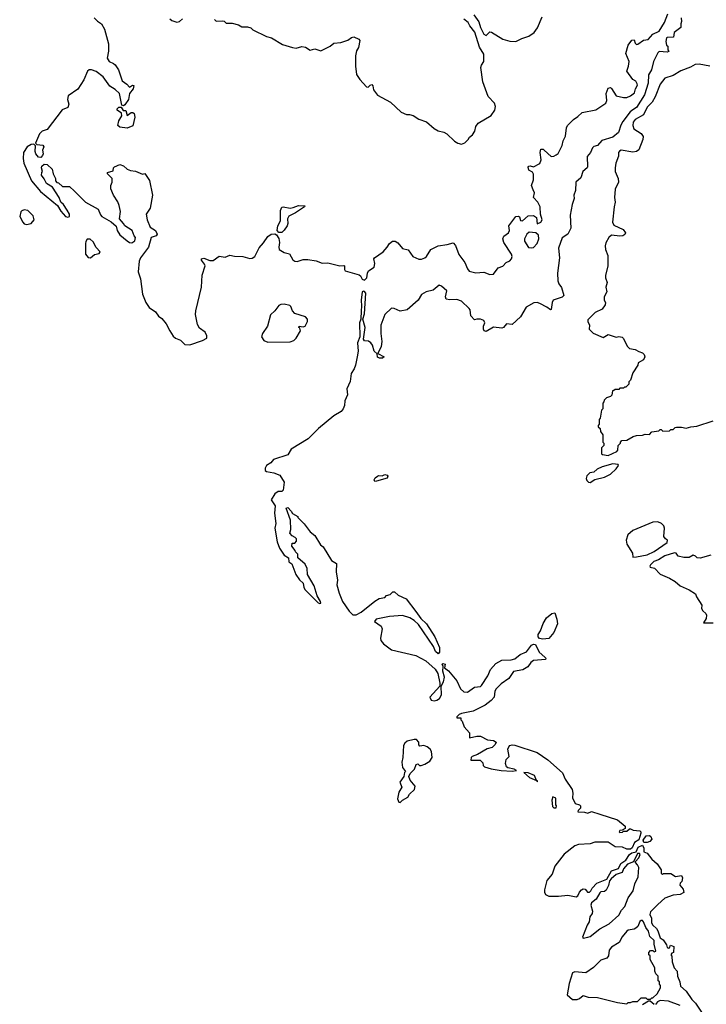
# Model space of a CAD drawing. Extents: x 2386897 to 2565480, y 579156 to 761880.
# Tile 22 of 191: x 2449027 to 2454836, y 619956 to 628290. Entities that reach past the tile are written whole.
import ezdxf

# ---------------------------------------------------------------- set-up
doc = ezdxf.new("R2010")
doc.units = 0

msp = doc.modelspace()

# ---------------------------------------------------------------- linework, layer by layer
at = {"layer": '0CON10XD'}
for points in [[(2449658.1, 628305), (2449686.1, 628276.1), (2449718.5, 628255), (2449745, 628210.6), (2449778, 628085), (2449777.6, 628022.4), (2449768, 627965), (2449785, 627936.7), (2449819.3, 627919.3), (2449835, 627907.5), (2449863.8, 627865), (2449892.3, 627772.3), (2449933.8, 627745), (2449955, 627717.5), (2449980, 627735), (2449992.5, 627732.5), (2449986, 627705), (2449956.7, 627665), (2449945.9, 627614.1), (2449915, 627570), (2449905, 627560), (2449890, 627565), (2449871.2, 627665), (2449835, 627698.8), (2449788.3, 627728.3), (2449732.5, 627805), (2449675, 627851.2), (2449635.6, 627865.6), (2449615, 627865.6), (2449601.5, 627855), (2449569.9, 627780.1), (2449519.1, 627700.9), (2449437.8, 627645), (2449432.2, 627615), (2449442.5, 627575), (2449434.6, 627545.4), (2449385, 627526.2), (2449258.3, 627361.7), (2449217.5, 627345), (2449194.3, 627325), (2449160, 627245), (2449172.5, 627232.5), (2449221.7, 627228.3), (2449230, 627215), (2449220, 627185), (2449225.8, 627154.2), (2449220.7, 627139.3), (2449205, 627123.3), (2449185, 627127.5), (2449163.3, 627155), (2449157.5, 627175), (2449161.7, 627221.7), (2449147.5, 627237.5), (2449125, 627233.3), (2449090, 627215), (2449058.5, 627165), (2449055.5, 627115), (2449062.3, 627075), (2449125.6, 626925), (2449204, 626835), (2449346.4, 626716.4), (2449375, 626670), (2449415, 626623.8), (2449435, 626617.5), (2449447, 626623), (2449447, 626643), (2449428.8, 626678.8), (2449396.7, 626725), (2449373.9, 626743.9), (2449360, 626785), (2449303, 626873), (2449254.1, 626904.1), (2449234, 626944), (2449210, 626975), (2449213, 626997), (2449220, 627005), (2449210, 627035), (2449215, 627050), (2449233, 627067), (2449260, 627065), (2449300, 627025), (2449310, 626985), (2449330, 626945), (2449330, 626925), (2449341.7, 626911.7), (2449355, 626910), (2449388.3, 626878.3), (2449447.7, 626877.7), (2449489.2, 626839.2), (2449582.5, 626745), (2449690, 626685), (2449709.3, 626639.3), (2449722.5, 626625), (2449799.2, 626579.2), (2449843, 626543), (2449851.2, 626505), (2449875, 626470), (2449935, 626416.7), (2449955, 626403.3), (2449975, 626400), (2450000.7, 626419.3), (2450007, 626447), (2449995, 626460), (2449977.5, 626505), (2449917.5, 626545), (2449906.1, 626566.1), (2449870, 626605), (2449880, 626665), (2449867, 626717), (2449857, 626747), (2449820, 626805), (2449798.3, 626858.3), (2449797.5, 626885), (2449810, 626915), (2449810, 626945), (2449770, 626985), (2449770, 626995), (2449818.3, 627011.7), (2449820, 627035), (2449830, 627045), (2449875, 627063.3), (2449903.6, 627053.6), (2449935.9, 627025.9), (2449964.2, 627014.2), (2450007.3, 627007.3), (2450065, 626982.5), (2450085, 626987.5), (2450125, 626930), (2450149.2, 626805), (2450132, 626695), (2450097.3, 626642.7), (2450105, 626596.7), (2450130, 626535), (2450174.5, 626504.5), (2450190.6, 626475), (2450180.5, 626459.5), (2450138.8, 626445), (2450115.7, 626365), (2450047.5, 626275), (2450038, 626245), (2450028.1, 626155), (2450047.9, 626095), (2450066.6, 625966.6), (2450094.8, 625895), (2450122.8, 625855), (2450176.7, 625816.7), (2450200.9, 625780.9), (2450229.3, 625759.3), (2450266.6, 625716.6), (2450295.6, 625655), (2450325, 625610.9), (2450345, 625594.5), (2450388.6, 625578.6), (2450425, 625540.8), (2450465, 625539), (2450574.2, 625575), (2450610.6, 625595), (2450611.2, 625615), (2450595.2, 625645), (2450548.9, 625678.9), (2450530.9, 625710.8), (2450513.4, 625793.4), (2450515.8, 625825), (2450565.2, 626025), (2450571.2, 626128.8), (2450594.6, 626205), (2450590.7, 626220.7), (2450565, 626254.2), (2450565, 626265.8), (2450585, 626270), (2450635, 626251.8), (2450665, 626250.5), (2450715, 626288.1), (2450765, 626280.8), (2450805, 626296.2), (2450845, 626287.5), (2450915, 626286.4), (2450975, 626268.9), (2450995, 626271.6), (2451014.9, 626285.1), (2451052, 626357.9), (2451089.6, 626400.4), (2451125, 626454.6), (2451155, 626474), (2451185, 626477.3), (2451200, 626470), (2451218.5, 626438.5), (2451223.9, 626405), (2451218, 626365), (2451222, 626345), (2451265, 626318), (2451308.5, 626308.5), (2451338.3, 626258.3), (2451355, 626246.3), (2451375, 626243.8), (2451425, 626261.4), (2451465, 626259.7), (2451535, 626248.8), (2451585, 626230), (2451635, 626231.1), (2451735, 626206.2), (2451768.6, 626208.6), (2451775.8, 626205), (2451774, 626175), (2451780, 626165), (2451899.8, 626129.8), (2451911.5, 626121.5), (2451925, 626092.7), (2451945, 626084.8), (2451963.4, 626105), (2451968.4, 626145), (2451976.7, 626163.3), (2452024.7, 626195.3), (2452031.5, 626225), (2452024.3, 626265), (2452028.6, 626275), (2452102.2, 626325), (2452137.1, 626365), (2452155, 626396), (2452180, 626415), (2452205, 626414.3), (2452225, 626401.4), (2452265, 626353.8), (2452315, 626341.8), (2452352.5, 626285), (2452405, 626261.8), (2452427, 626263), (2452455.4, 626274.6), (2452467.5, 626285), (2452504.5, 626345.5), (2452566.8, 626376.8), (2452645, 626385.8), (2452695, 626402.2), (2452715, 626378.1), (2452743.2, 626303.2), (2452793.2, 626235), (2452815, 626180), (2452830.7, 626160.7), (2452885, 626148.1), (2452955, 626152.7), (2453005, 626132.9), (2453035, 626136.5), (2453075, 626190), (2453115, 626204), (2453142, 626235), (2453175, 626249.4), (2453188.5, 626265), (2453192.5, 626285), (2453188.1, 626305), (2453123.5, 626405), (2453115.8, 626435), (2453122.3, 626457.7), (2453163.6, 626486.4), (2453170, 626505), (2453166.2, 626545), (2453215, 626613.3), (2453225, 626623.3), (2453245, 626627.5), (2453255, 626620), (2453265, 626590), (2453281.7, 626588.3), (2453329.3, 626630.7), (2453375, 626633.8), (2453400, 626615), (2453405, 626562.5), (2453435, 626576.7), (2453446.2, 626595), (2453433.3, 626645), (2453429.2, 626705), (2453410, 626745), (2453373.6, 626783.6), (2453383.8, 626825), (2453370.9, 626850.9), (2453356, 626885), (2453374.2, 626935), (2453373, 626983), (2453365, 627000), (2453335, 627016.2), (2453328.3, 627041.7), (2453335, 627050.8), (2453345, 627052.5), (2453375, 627043.8), (2453427.5, 627072.5), (2453437.7, 627105), (2453429.2, 627165), (2453435, 627192.5), (2453455, 627193.3), (2453465, 627186.7), (2453522.9, 627132.9), (2453545, 627134.7), (2453565.7, 627145), (2453582.3, 627157.7), (2453616, 627225), (2453624, 627265), (2453645.7, 627305), (2453652.9, 627375), (2453662, 627395), (2453711.2, 627445), (2453750.3, 627469.7), (2453785, 627503.8), (2453902.8, 627527.2), (2453985, 627582.9), (2453994.4, 627605), (2453987.8, 627665), (2454005, 627709.2), (2454025, 627715.6), (2454035, 627708.6), (2454075, 627646), (2454135, 627632), (2454165, 627631.2), (2454195.8, 627644.2), (2454228.8, 627671.2), (2454236.7, 627705), (2454253.3, 627735), (2454252.5, 627747.5), (2454239.3, 627769.3), (2454215, 627782.5), (2454163.8, 627855), (2454177.5, 627895), (2454182.5, 627935), (2454155.8, 628005), (2454174.3, 628075), (2454205, 628117.5), (2454225, 628120), (2454235, 628090), (2454245, 628080), (2454257, 628083), (2454305, 628117.5), (2454345, 628122.5), (2454383.9, 628166.1), (2454436.9, 628193.1), (2454482.7, 628267.3), (2454511.7, 628338.3)], [(2450298.3, 628298.3), (2450313, 628283), (2450355, 628267.5), (2450380, 628275), (2450405, 628297.5)], [(2452869.6, 628329.6), (2452911.4, 628271.4), (2452924.4, 628225), (2452955, 628166), (2452975, 628156.2), (2453003.9, 628186.1), (2453020, 628185), (2453115.8, 628125.8), (2453175, 628107.5), (2453225, 628104.2), (2453275, 628131.2), (2453335, 628151.2), (2453379.5, 628180.5), (2453408.3, 628221.7), (2453448.8, 628315)], [(2454622.5, 628305), (2454627.5, 628275), (2454620, 628255), (2454620, 628225), (2454565, 628180), (2454558.3, 628141.7), (2454505, 628140), (2454500, 628135), (2454493.3, 628105), (2454500, 628075), (2454510, 628065), (2454510, 628035), (2454518.3, 628021.7), (2454505, 628014), (2454438.8, 628021.2), (2454425, 628010), (2454389.6, 627935), (2454373.1, 627865), (2454347.6, 627822.4), (2454343.3, 627753.3), (2454314.7, 627655), (2454245, 627546.7), (2454215, 627527.3), (2454190.9, 627509.1), (2454130.9, 627429.2), (2454113.3, 627396.7), (2454093.3, 627335), (2454045.4, 627294.6), (2453952.1, 627267.9), (2453915, 627225.8), (2453885, 627216.2), (2453874.2, 627205.8), (2453855.7, 627164.3), (2453828.3, 627131.7), (2453832.2, 627045), (2453827.8, 627035), (2453790.8, 627005), (2453775, 626952), (2453733.6, 626915), (2453729.4, 626845), (2453716.2, 626805), (2453718.1, 626775), (2453700, 626725), (2453683.5, 626635), (2453689.4, 626525), (2453665, 626475.7), (2453616.3, 626443.7), (2453586.5, 626355), (2453594.5, 626275), (2453577.2, 626145), (2453580.5, 626080.5), (2453588, 626055)], [(2450675, 628290), (2450688.3, 628278.3), (2450745, 628280), (2450757, 628277), (2450775, 628260), (2450825, 628260), (2450877, 628247), (2450905, 628230), (2450955, 628230), (2450981.7, 628221.7), (2451000, 628205), (2451115, 628147.5), (2451157.5, 628135), (2451249.3, 628079.3), (2451335, 628053.8), (2451365, 628050), (2451415, 628062.5), (2451445, 628057.5), (2451485, 628032.5), (2451525, 628042.5), (2451575, 628027.5), (2451653.6, 628066.4), (2451685, 628090), (2451745, 628096.7), (2451803.6, 628116.4), (2451835, 628140), (2451855, 628143.3), (2451896.1, 628126.1), (2451903.3, 628115), (2451893.3, 628055), (2451876.7, 628025), (2451866.7, 627985), (2451866.7, 627895), (2451876.7, 627825), (2451905, 627782.5), (2451961.7, 627721.7), (2451975, 627717.5), (2451992.5, 627735), (2452005, 627740), (2452015, 627730), (2452020, 627695), (2452055, 627651.2), (2452165, 627592.5), (2452255, 627507.5), (2452298.3, 627488.3), (2452325, 627487.5), (2452355, 627477.5), (2452405, 627447.5), (2452470, 627425), (2452535, 627367.5), (2452568.3, 627348.3), (2452615, 627337.5), (2452640, 627325), (2452705, 627262.5), (2452735, 627243.3), (2452765, 627237.5), (2452793.6, 627246.4), (2452822.5, 627275), (2452832.5, 627295), (2452856.7, 627315), (2452876.7, 627345), (2452886.7, 627385), (2452906.1, 627413.9), (2453015, 627480), (2453045.7, 627524.3), (2453053.8, 627555), (2453045, 627582.5), (2452990.5, 627640.5), (2452944, 627765), (2452928.8, 627885), (2452933.9, 627906.1), (2452953.8, 627935), (2452955, 627997.5), (2452916.8, 628056.8), (2452878, 628185), (2452836.6, 628236.6), (2452820.8, 628265), (2452783.7, 628293.7)], [(2454865, 627896.7), (2454775, 627912.9), (2454740.9, 627909.1), (2454702.8, 627887.2), (2454622, 627858), (2454555, 627816.2), (2454485, 627794), (2454444.5, 627745), (2454403.9, 627636.2), (2454377.6, 627592.4), (2454335, 627549.4), (2454305.9, 627484.1), (2454235, 627445.3), (2454216.6, 627423.4), (2454214, 627394), (2454223.3, 627365), (2454285, 627325.5), (2454300.9, 627300.9), (2454300, 627275), (2454265, 627188.6), (2454245.7, 627174.3), (2454215, 627169.5), (2454115.3, 627184.7), (2454101.9, 627178.1), (2454094.7, 627165.3), (2454093.6, 627135), (2454070.5, 627075), (2454065.6, 627035), (2454065.6, 627005), (2454090.8, 626945), (2454093.8, 626915), (2454064, 626855), (2454060.8, 626785), (2454066, 626745), (2454056.4, 626706.4), (2454042, 626575), (2454055, 626549.2), (2454133.6, 626513.6), (2454152, 626485), (2454147.6, 626472.4), (2454129.4, 626460.6), (2454105, 626457.9), (2454035, 626465.9), (2454010.8, 626445), (2453985, 626400), (2453980, 626375), (2453982.5, 626345), (2454003.8, 626295), (2454003.6, 626273.6), (2454003.8, 626205), (2453982.5, 626125), (2453982.5, 626105), (2453996.7, 626065), (2453986.7, 626025), (2453993.3, 625985), (2453972.5, 625945), (2453972.5, 625915), (2453982.5, 625895), (2453980, 625875), (2453955, 625840), (2453895, 625810), (2453835, 625750), (2453832.5, 625735), (2453846.7, 625705), (2453845, 625670), (2453877.7, 625637.7), (2453965, 625601.2), (2454005, 625626.2), (2454075, 625603.3), (2454095, 625607.5), (2454123.6, 625603.6), (2454135, 625592.5), (2454166.4, 625526.4), (2454185, 625507.5), (2454235, 625497.5), (2454265, 625480), (2454295, 625471.2), (2454310, 625455), (2454315.8, 625435), (2454305, 625411.2), (2454260, 625385), (2454257.5, 625365), (2454215, 625300), (2454195, 625240), (2454180, 625225), (2454180, 625205), (2454155, 625180), (2454145, 625180), (2454135, 625170), (2454105, 625170), (2454095, 625160), (2454065, 625160), (2454055, 625150), (2454041.7, 625148.3), (2454038.3, 625111.7), (2454025, 625100), (2453991.7, 625088.3), (2453971.7, 625068.3), (2453970, 625055), (2453960, 625045), (2453960, 624995), (2453950, 624985), (2453938.3, 624918.3), (2453930, 624905), (2453930, 624865), (2453920, 624855), (2453920, 624845), (2453938.3, 624828.3), (2453940, 624805), (2453960, 624775), (2453960, 624715), (2453970, 624705), (2453970, 624685), (2453950, 624665), (2453950, 624615), (2453958.3, 624608.3), (2454005, 624602), (2454080, 624635), (2454087.5, 624645), (2454090, 624685), (2454110, 624705), (2454110, 624715), (2454121.7, 624728.3), (2454165, 624730), (2454218.3, 624761.7), (2454245, 624770), (2454295, 624772.5), (2454318.3, 624781.7), (2454355, 624780), (2454375, 624800), (2454435, 624810), (2454445, 624820), (2454455, 624820), (2454468.3, 624808.3), (2454525, 624810), (2454535, 624820), (2454555, 624820), (2454573, 624837), (2454585, 624840), (2454625, 624840), (2454665, 624831.2), (2454705, 624844.2), (2454755, 624850.6), (2454895, 624893.1)], [(2449935, 627372), (2449875, 627380), (2449857.5, 627395), (2449866.4, 627433.6), (2449890, 627475), (2449888.3, 627498.3), (2449850, 627525), (2449850, 627535), (2449865, 627550), (2449885, 627550), (2449901.7, 627521.7), (2449925, 627520), (2449935, 627480), (2449970, 627505), (2449985, 627503.8), (2449995.8, 627495), (2450000, 627465), (2449985, 627390), (2449935, 627372)], [(2451218.5, 626488.5), (2451204.4, 626505), (2451212, 626545), (2451233.8, 626586.2), (2451234.6, 626675), (2451245, 626703.8), (2451255, 626706.7), (2451315, 626695.9), (2451340.5, 626699.5), (2451385, 626717.5), (2451440, 626715), (2451436.2, 626705), (2451360, 626655), (2451303.1, 626626.9), (2451293.5, 626605), (2451295.2, 626565), (2451289.3, 626545), (2451265, 626507.8), (2451245, 626489.6), (2451218.5, 626488.5)], [(2449085, 626557.5), (2449125, 626563.3), (2449148.8, 626595), (2449140.5, 626630.5), (2449095, 626675.8), (2449065, 626680), (2449045, 626673.3), (2449035, 626662.5), (2449026.7, 626625), (2449052, 626575), (2449065, 626562.9), (2449085, 626557.5)], [(2453355, 626357.5), (2453375, 626362), (2453405.8, 626395), (2453418.6, 626435), (2453416.9, 626465), (2453395, 626486.7), (2453338.3, 626491.7), (2453317.5, 626475), (2453297.5, 626435), (2453297.5, 626415), (2453332.9, 626362.9), (2453355, 626357.5)], [(2449625, 626274.3), (2449658.7, 626301.3), (2449698, 626312), (2449706.7, 626325), (2449675, 626362.5), (2449649.3, 626409.3), (2449621.7, 626431.7), (2449598.3, 626431.7), (2449586.7, 626413.3), (2449584.1, 626395.9), (2449582.5, 626305), (2449605, 626276), (2449625, 626274.3)], [(2453588, 626055), (2453611.9, 626021.9), (2453631.4, 625955), (2453618, 625942), (2453541.2, 625915), (2453530.8, 625895), (2453523, 625837), (2453517, 625833), (2453486.9, 625856.9), (2453427.3, 625887.3), (2453405, 625894.7), (2453377.6, 625892.4), (2453312.5, 625857.5), (2453265, 625774.4), (2453195, 625710), (2453145, 625716.2), (2453120, 625685), (2453105, 625678), (2453035, 625686), (2452975, 625649.2), (2452957.5, 625655), (2452950.7, 625670.7), (2452950, 625695), (2452961.2, 625725), (2452953.3, 625745), (2452925, 625755.6), (2452893.8, 625756.2), (2452875, 625750), (2452845, 625783.3), (2452837.5, 625835), (2452831.1, 625845), (2452765, 625907.8), (2452725, 625922.5), (2452665, 625920), (2452636, 625925), (2452629.5, 625945), (2452639.5, 625995), (2452595, 626035.5), (2452575, 626042.1), (2452525, 626001.8), (2452466, 625985), (2452427.3, 625965), (2452398.2, 625915), (2452306.3, 625833.7), (2452245, 625822.2), (2452195, 625845.3), (2452171.4, 625848.6), (2452115.9, 625795), (2452082.2, 625705), (2452081.2, 625635), (2452091.5, 625565), (2452083.8, 625525), (2452057.5, 625465), (2452110, 625435), (2452096.2, 625423.8), (2452070, 625425), (2452054.4, 625434.4), (2452051.7, 625461.7), (2452025.4, 625485.4), (2452010.9, 625535), (2451998.9, 625555), (2451977.7, 625567.7), (2451945, 625571.9), (2451935.6, 625585), (2451950.6, 625685), (2451929.4, 625755), (2451945, 625800), (2451955, 625975.8), (2451945, 625989.5), (2451935, 625991.9), (2451924.6, 625985), (2451915.7, 625915), (2451920, 625865), (2451914.7, 625825), (2451912.2, 625755), (2451903.1, 625725), (2451903.6, 625605), (2451886, 625555), (2451890, 625485), (2451882.9, 625435), (2451868.9, 625365), (2451857.5, 625335), (2451831.7, 625295), (2451821.7, 625228.3), (2451794.4, 625165.6), (2451799.5, 625115), (2451776.8, 625065), (2451775.6, 625024.4), (2451764.7, 624995), (2451746.7, 624973.3), (2451684.6, 624935.4), (2451555, 624829.1), (2451466.8, 624743.2), (2451325, 624653.3), (2451295, 624606.5), (2451175, 624565.8), (2451150.2, 624539.8), (2451114.7, 624515.3), (2451102.6, 624492.6), (2451104.8, 624475), (2451115, 624466.6), (2451176, 624455), (2451226.7, 624435), (2451264.3, 624375), (2451255, 624306.7), (2451245, 624296.7), (2451212.5, 624295), (2451185, 624276.2), (2451154.4, 624225), (2451187.5, 624175), (2451182.2, 624112.2), (2451194.4, 624025), (2451186, 623985), (2451205, 623870), (2451225, 623817.5), (2451265, 623757.5), (2451300, 623735), (2451305, 623700), (2451330, 623685), (2451363.9, 623593.9), (2451395, 623547.5), (2451425, 623520), (2451431.2, 623485), (2451443.3, 623465), (2451553.3, 623355), (2451565, 623347.5), (2451575, 623350), (2451572.5, 623365), (2451543, 623413), (2451517, 623497), (2451462.5, 623595), (2451460, 623645), (2451442.5, 623682.5), (2451380, 623735), (2451380, 623765), (2451360, 623785), (2451358.3, 623798.3), (2451330, 623835), (2451331.7, 623858.3), (2451355, 623860), (2451370, 623875), (2451367.5, 623895), (2451356.7, 623906.7), (2451331.7, 623921.7), (2451312.5, 623945), (2451320, 623975), (2451317.5, 624055), (2451282.5, 624155), (2451295, 624160), (2451325, 624130), (2451335, 624110), (2451380, 624085), (2451380, 624075), (2451433, 624023), (2451483.6, 623953.6), (2451522.5, 623925), (2451572.5, 623845), (2451595, 623827.5), (2451665, 623713.3), (2451708.3, 623688.3), (2451705.8, 623615), (2451715.5, 623545), (2451710.4, 623505), (2451731.2, 623435), (2451758.8, 623365), (2451815, 623283.5), (2451845, 623253.3), (2451875, 623253.8), (2451915, 623275.5), (2452030.8, 623369.2), (2452068.3, 623391.7), (2452115, 623400), (2452130, 623415), (2452160, 623425), (2452185, 623447.5), (2452197, 623447), (2452229.3, 623419.3), (2452297.1, 623387.1), (2452379.7, 623279.7), (2452420.5, 623220.5), (2452470, 623175), (2452540, 623065), (2452577.5, 622975), (2452580, 622935), (2452568.3, 622921.7), (2452545, 622942.5), (2452527.5, 622985), (2452400.8, 623170.8), (2452364.4, 623204.4), (2452327, 623227), (2452265.5, 623245.5), (2452155, 623238.6), (2452043.6, 623216.4), (2452030, 623195), (2452085.9, 623155.9), (2452093.3, 623135), (2452080, 623055), (2452082.5, 623035), (2452106.1, 623006.1), (2452171.9, 622955), (2452377.8, 622907.8), (2452462.1, 622862.1), (2452542.8, 622792.8), (2452565, 622756.9), (2452582.7, 622675), (2452582.6, 622647.4), (2452498, 622555), (2452509.5, 622529.5), (2452533.1, 622523.1), (2452555, 622528.9), (2452577.8, 622545), (2452596.5, 622575), (2452591.7, 622648.3), (2452611.2, 622685), (2452621.2, 622725), (2452606.7, 622775), (2452610, 622815), (2452602.5, 622835), (2452608.3, 622841.7), (2452626.7, 622835), (2452620, 622805), (2452655, 622777.5), (2452724.3, 622694.3), (2452756.9, 622625), (2452785, 622601.5), (2452815, 622596.6), (2452875, 622639.1), (2452925, 622647.2), (2452935, 622654.2), (2452988.8, 622735), (2453011.5, 622788.5), (2453055, 622841.2), (2453105, 622867.5), (2453185, 622870.7), (2453215, 622879.8), (2453262.6, 622917.4), (2453315, 622938.6), (2453357.7, 622995), (2453375, 623003.5), (2453392, 623002), (2453423.3, 622935), (2453471.1, 622895), (2453478.9, 622885), (2453474.4, 622875.6), (2453375, 622866.2), (2453351.1, 622848.9), (2453325, 622811.7), (2453285, 622785.7), (2453205, 622773.9), (2453165, 622713.9), (2453101, 622669), (2453057.3, 622625), (2453047.9, 622605), (2453042.7, 622555), (2453015, 622527.8), (2452965, 622488.4), (2452865, 622437.9), (2452763.6, 622416.4), (2452745, 622410), (2452725, 622390), (2452725, 622380), (2452760, 622380), (2452760, 622365), (2452771.7, 622351.7), (2452787.5, 622305), (2452833.3, 622255), (2452831.7, 622211.7), (2452894.1, 622225.9), (2452925, 622226), (2452984.2, 622194.2), (2453035, 622189.2), (2453058.8, 622175), (2453050.8, 622155), (2453025, 622130), (2452982.2, 622117.8), (2452898.9, 622071.1), (2452855.9, 622054.1), (2452846.7, 622045), (2452842.5, 622022.5), (2452921.7, 622021.7), (2452945, 622000), (2452948.3, 621978.3), (2452960, 621965), (2453015, 621948.6), (2453100, 621935), (2453195, 621928.8), (2453230, 621935), (2453210, 621945), (2453156.4, 621956.4), (2453146.4, 621966.4), (2453136.7, 621995), (2453141.7, 622028.3), (2453167, 622053), (2453158, 622115), (2453164, 622135), (2453174.6, 622145.4), (2453195, 622151.4), (2453215, 622148.1), (2453405, 622086.4), (2453495, 622025.6), (2453618.1, 621915), (2453641.7, 621861.7), (2453700, 621775), (2453705.8, 621744.2), (2453703.9, 621703.9), (2453726.2, 621656.2), (2453762.5, 621645), (2453772.5, 621635), (2453772.5, 621615), (2453752.5, 621595), (2453750, 621585), (2453805, 621582.5), (2453835, 621572.5), (2453865, 621588.8), (2453935.8, 621565.8), (2454085, 621517.5), (2454150, 621465), (2454150, 621445), (2454125, 621430), (2454105, 621427.5), (2454100, 621415), (2454105, 621410), (2454127, 621413), (2454135, 621420), (2454165, 621420), (2454185, 621440), (2454195, 621440), (2454218.8, 621428.8), (2454275, 621423.3), (2454283.3, 621415), (2454283.3, 621405), (2454265, 621347.5), (2454228.8, 621325), (2454209.7, 621280.3), (2454195, 621269.2), (2454165, 621268), (2454126.7, 621286.7), (2454065, 621290), (2454005, 621327.5), (2453893, 621327), (2453855, 621313.8), (2453755, 621307.5), (2453725, 621297.5), (2453635, 621226.2), (2453555, 621126.2), (2453531.4, 621058.6), (2453486.9, 621005), (2453468.2, 620925), (2453467.5, 620905), (2453475, 620886), (2453505, 620870.4), (2453585, 620870.4), (2453665, 620878.9), (2453735, 620866.2), (2453750, 620875), (2453762.5, 620905), (2453780, 620925), (2453795, 620932.5), (2453811.7, 620931.7), (2453822.5, 620915), (2453830, 620905), (2453846.7, 620905), (2453860, 620915), (2453871.9, 620938.1), (2453908.8, 620981.2), (2453995.3, 621014.7), (2454034.3, 621085.7), (2454092.8, 621105), (2454112.1, 621147.9), (2454154.5, 621175), (2454186.2, 621225), (2454205, 621238.6), (2454243.9, 621246.1), (2454260, 621285), (2454295, 621304), (2454308.5, 621278.5), (2454306.7, 621246.7), (2454335.5, 621235.5), (2454374.4, 621185), (2454419.2, 621145), (2454453.3, 621095), (2454455, 621063.3), (2454465, 621057.5), (2454475, 621062.5), (2454535, 621063.8), (2454575, 621036.7), (2454625, 621046.7), (2454635.9, 621025.9), (2454630, 620995), (2454615, 620980), (2454612.5, 620965), (2454640.7, 620930.7), (2454646.4, 620903.6), (2454615, 620886.2), (2454555, 620880.8), (2454485.7, 620854.3), (2454425, 620802), (2454365, 620738), (2454359.4, 620715), (2454371.8, 620685), (2454372.5, 620645), (2454385, 620624.5), (2454415, 620597.8), (2454427.5, 620577.5), (2454445, 620517.5), (2454470.5, 620500.5), (2454498.3, 620458.3), (2454505, 620437.5), (2454515, 620431.2), (2454526.2, 620433.8), (2454533.3, 620456.7), (2454562.5, 620445), (2454560, 620395), (2454545, 620390), (2454537.5, 620375), (2454544.2, 620364.2), (2454546.9, 620315), (2454564.3, 620265), (2454588.5, 620235), (2454593.1, 620193.1), (2454613.3, 620145), (2454618.7, 620108.7), (2454666.5, 620066.5), (2454715, 619995.7), (2454746, 619966), (2454795, 619890)], [(2451125, 625559.8), (2451315, 625564.2), (2451345, 625574.1), (2451366.1, 625593.9), (2451402.1, 625655), (2451397.7, 625677.7), (2451387.5, 625685), (2451390, 625695), (2451425, 625689.2), (2451441.2, 625695), (2451463.1, 625735), (2451463.1, 625755), (2451445, 625774.3), (2451355, 625802.9), (2451335.8, 625825), (2451322, 625862), (2451312, 625872), (2451265, 625881.8), (2451235, 625880), (2451218.8, 625871.2), (2451185, 625824.4), (2451149.4, 625790.6), (2451123.3, 625696.7), (2451081, 625635), (2451072.7, 625605), (2451093.1, 625575), (2451125, 625559.8)], [(2453855, 624372.5), (2453893, 624397), (2453975, 624416.7), (2454025.8, 624444.2), (2454073, 624487), (2454092.5, 624515), (2454090, 624525), (2454045, 624531.2), (2453955, 624506), (2453912.5, 624485), (2453885, 624460), (2453850, 624455), (2453825, 624430), (2453820, 624405), (2453825, 624390), (2453840, 624375), (2453855, 624372.5)], [(2452031.7, 624381.7), (2452026.2, 624395), (2452035, 624411.2), (2452055, 624427.5), (2452065, 624432.5), (2452095, 624430), (2452115, 624440), (2452136.2, 624435), (2452141.2, 624425), (2452135, 624410), (2452045, 624383.1), (2452031.7, 624381.7)], [(2454215, 623740), (2454245, 623743.8), (2454335, 623761.1), (2454395, 623789.4), (2454506.2, 623865), (2454507.5, 623885), (2454490, 623895), (2454477.5, 623915), (2454482.5, 623985), (2454476.7, 624005), (2454456.1, 624026.1), (2454425, 624040), (2454385, 624037.5), (2454215, 623966.7), (2454171.2, 623928.8), (2454158.8, 623885), (2454165, 623850), (2454212.5, 623775), (2454215, 623740)], [(2454875, 623757.5), (2454785, 623733.3), (2454760, 623735), (2454745, 623750), (2454725, 623757.5), (2454691.7, 623738.3), (2454645, 623737.5), (2454598.3, 623748.3), (2454580, 623775), (2454566.2, 623776.2), (2454485, 623750.8), (2454431.3, 623718.7), (2454391.2, 623705), (2454363.8, 623675), (2454357.5, 623665), (2454360, 623655), (2454397, 623647), (2454445, 623597.5), (2454523.8, 623563.8), (2454572.5, 623535), (2454615, 623497.5), (2454690, 623465), (2454745, 623430), (2454753.9, 623403.9), (2454797.5, 623335), (2454797, 623307), (2454807.5, 623285), (2454832.5, 623265), (2454839.3, 623249.3), (2454835, 623220), (2454813.9, 623183.9), (2454893.9, 623183.9)], [(2453452.4, 623047.6), (2453425, 623051.5), (2453412.9, 623065), (2453412.3, 623085), (2453432.1, 623117.9), (2453455, 623178.8), (2453485, 623226.7), (2453530, 623265), (2453555, 623270), (2453572.5, 623215), (2453576.2, 623175), (2453545, 623103.8), (2453505, 623053.1), (2453452.4, 623047.6)], [(2452245, 621663.8), (2452265.9, 621684.1), (2452309.7, 621710.3), (2452324.2, 621735.8), (2452366.7, 621775), (2452371.7, 621801.7), (2452331.7, 621851.7), (2452320, 621885), (2452330.7, 621909.3), (2452367.5, 621945), (2452380, 621985), (2452395, 621990), (2452408.3, 621978.3), (2452425, 621977.5), (2452455, 621987.5), (2452497.5, 622015), (2452517.5, 622045), (2452510, 622095), (2452498.8, 622115), (2452473.3, 622135), (2452445, 622145.8), (2452411.7, 622141.7), (2452403, 622153), (2452402.5, 622175), (2452385, 622196.7), (2452365, 622197.5), (2452305, 622183.3), (2452285, 622166.7), (2452275, 622147.5), (2452268.8, 622045), (2452259.2, 622005), (2452265, 621960), (2452290, 621925), (2452283, 621917), (2452277, 621883), (2452244.2, 621835), (2452260, 621795), (2452235, 621752.5), (2452224.7, 621695.3), (2452235, 621666.7), (2452245, 621663.8)], [(2453405, 621842.5), (2453410, 621845), (2453400, 621850), (2453383, 621893), (2453330, 621915), (2453291.7, 621918.3), (2453340, 621875), (2453400, 621850), (2453405, 621842.5)], [(2453545, 621617.5), (2453565, 621620), (2453570, 621635), (2453562.5, 621645), (2453561.7, 621701.7), (2453538.3, 621711.7), (2453530, 621685), (2453535, 621630), (2453545, 621617.5)], [(2454335, 621324.3), (2454307.5, 621325), (2454303.3, 621345), (2454327.8, 621382.2), (2454355, 621386), (2454367.3, 621377.3), (2454374.4, 621355), (2454359.2, 621335), (2454335, 621324.3)], [(2453795, 620516.7), (2453835, 620524.6), (2453855, 620530), (2453934.5, 620595.5), (2454015, 620635.8), (2454095, 620710), (2454118.2, 620751.8), (2454145.6, 620785), (2454173.9, 620856.1), (2454216.7, 620915), (2454230.6, 620975), (2454258.8, 621035), (2454264, 621115), (2454255, 621136.2), (2454236.7, 621155), (2454236.7, 621165), (2454265.6, 621195), (2454278, 621225), (2454272, 621232), (2454255, 621233.3), (2454219.5, 621160.5), (2454168.3, 621141.7), (2454135, 621103.1), (2454125, 621072.7), (2454075, 621054.8), (2454032.5, 621017.5), (2454018.4, 621001.6), (2454008.3, 620961.7), (2453989, 620921), (2453975, 620910.8), (2453945, 620906.8), (2453935, 620899.6), (2453904.7, 620845.3), (2453865.7, 620815), (2453859.2, 620795), (2453872.5, 620745), (2453870.9, 620725), (2453850.9, 620695), (2453845.5, 620655), (2453829.2, 620625), (2453790, 620525), (2453795, 620516.7)], [(2454165, 619960), (2454175, 619970), (2454195, 619970), (2454215, 619980), (2454255, 619980), (2454285, 620010), (2454325, 620010), (2454335, 620000), (2454365, 620000), (2454375, 620010), (2454385, 620010), (2454420, 620045), (2454450, 620095), (2454450, 620115), (2454440, 620125), (2454440, 620145), (2454430, 620155), (2454430, 620195), (2454410, 620215), (2454400, 620235), (2454400, 620265), (2454360, 620335), (2454360, 620365), (2454350, 620375), (2454350, 620395), (2454365, 620410), (2454385, 620410), (2454395, 620400), (2454410, 620405), (2454395.8, 620465), (2454396.2, 620495), (2454359.4, 620529.4), (2454347.5, 620575), (2454325.3, 620605.3), (2454305.4, 620655), (2454295, 620665.6), (2454285, 620666.5), (2454275, 620657.5), (2454258, 620615), (2454240, 620600), (2454225, 620591.4), (2454175, 620583.8), (2454162.5, 620575), (2454125, 620526.2), (2454099.7, 620480.3), (2454035, 620440), (2454015.7, 620414.3), (2454007.9, 620365), (2453994.7, 620345.3), (2453945, 620328.2), (2453881.5, 620268.5), (2453817.1, 620222.9), (2453725, 620232.1), (2453705, 620223.2), (2453675, 620130.8), (2453660, 620035), (2453705, 619997.5), (2453743.6, 619996.4), (2453764.2, 620005.8), (2453795, 620030), (2453836.4, 620016.4), (2453915, 620013.8), (2454085, 619972.5), (2454165, 619960)], [(2454395, 619953.3), (2454361.7, 619981.7), (2454348.3, 619981.7), (2454295, 619952.5)], [(2454615, 619946.2), (2454515, 619983.8), (2454445, 619987.5), (2454423.6, 619976.4), (2454405, 619953.3)]]:
    msp.add_lwpolyline(points, dxfattribs=at)

doc.saveas('drawing.dxf')
